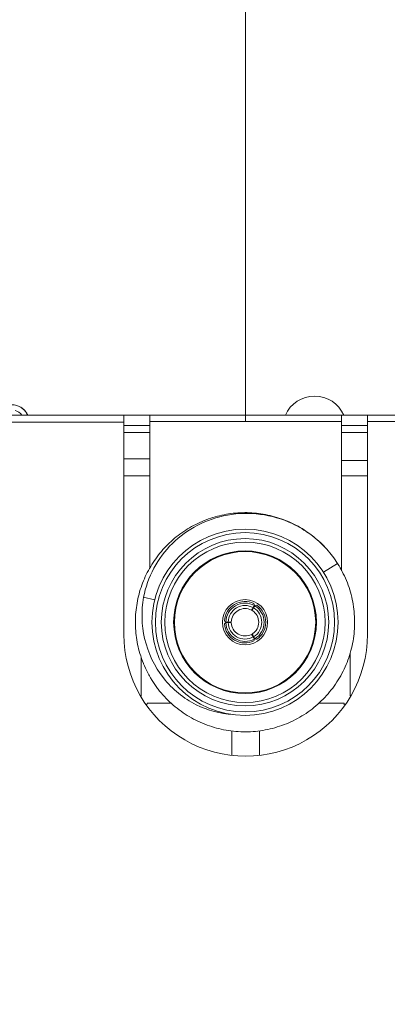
# Model space of a CAD drawing. Header units: centimetres. Extents: x -21 to 21, y -29.7 to 29.7.
# Tile 88 of 93: x 3.7 to 4.8, y 2.5 to 5.4. Entities that reach past the tile are written whole.
import ezdxf

# ---------------------------------------------------------------- set-up
doc = ezdxf.new("R2010")
doc.units = ezdxf.units.CM
doc.header["$MEASUREMENT"] = 0

msp = doc.modelspace()

# ---------------------------------------------------------------- linework, layer by layer
at = {"color": 8, "lineweight": 5}
msp.add_open_spline([(-21.00035, -29.70651), (-21.00035, -29.70651), (20.99965, -29.70651), (20.99965, -29.70651), (20.99965, -29.70651), (20.99965, 29.69349), (20.99965, 29.69349), (20.99965, 29.69349), (-21.00035, 29.69349), (-21.00035, 29.69349), (-21.00035, 29.69349), (-21.00035, -29.70651), (-21.00035, -29.70651)], degree=3, knots=[0, 0, 0, 0, 0.25, 0.25, 0.25, 0.5, 0.5, 0.5, 0.75, 0.75, 0.75, 1, 1, 1, 1], dxfattribs=at)
at = {"color": 8, "lineweight": 0}
msp.add_open_spline([(4.39396, 4.225), (4.39396, 4.225), (4.39396, 8.93463), (4.39396, 8.93463)], degree=3, dxfattribs=at)
at = {"lineweight": 5}
for points in [[(3.76796, 4.24255), (3.76007, 4.2609), (3.74201, 4.27279), (3.72203, 4.27279)], [(3.75079, 4.24275), (3.74625, 4.24922), (3.73908, 4.25436), (3.73147, 4.25649)], [(3.75059, 4.26401), (3.74901, 4.26509), (3.74737, 4.26608), (3.74568, 4.26697)], [(3.76074, 4.25478), (3.7578, 4.2583), (3.75438, 4.26141), (3.75059, 4.26401)], [(3.76367, 4.25089), (3.76276, 4.25223), (3.76178, 4.25353), (3.76074, 4.25478)], [(3.76618, 4.24678), (3.76541, 4.24819), (3.76457, 4.24956), (3.76367, 4.25089)], [(3.76789, 4.24333), (3.76736, 4.2445), (3.76679, 4.24565), (3.76618, 4.24678)], [(-9.52757, 4.24279), (-9.52757, 4.24279), (4.04396, 4.24279), (4.04396, 4.24279)], [(4.04396, 4.22305), (4.04396, 4.22305), (2.97761, 4.22298), (2.97761, 4.22298)], [(4.04396, 4.24279), (4.04396, 4.24279), (4.11896, 4.24279), (4.11896, 4.24279)], [(4.04396, 3.61279), (4.04396, 3.61279), (4.04396, 4.24279), (4.04396, 4.24279)], [(4.11896, 4.24279), (4.11896, 4.24279), (4.66896, 4.24279), (4.66896, 4.24279)], [(4.11896, 3.80297), (4.11896, 3.80297), (4.11896, 4.24279), (4.11896, 4.24279)], [(4.66896, 4.225), (4.66896, 4.225), (4.11896, 4.225), (4.11896, 4.225)], [(4.66896, 4.24279), (4.66896, 4.24279), (4.74396, 4.24279), (4.74396, 4.24279)], [(4.66896, 3.79534), (4.66896, 3.79534), (4.66896, 4.24279), (4.66896, 4.24279)], [(4.74396, 4.24279), (4.74396, 4.24279), (5.17396, 4.24279), (5.17396, 4.24279)], [(4.74396, 3.61279), (4.74396, 3.61279), (4.74396, 4.24279), (4.74396, 4.24279)], [(5.17396, 4.225), (5.17396, 4.225), (4.74396, 4.225), (4.74396, 4.225)], [(4.11896, 4.21331), (4.11896, 4.21331), (4.04396, 4.21331), (4.04396, 4.21331)], [(4.04396, 4.19279), (4.04396, 4.19279), (4.11896, 4.19279), (4.11896, 4.19279)], [(4.74396, 4.21331), (4.74396, 4.21331), (4.66896, 4.21331), (4.66896, 4.21331)], [(4.66896, 4.19279), (4.66896, 4.19279), (4.74396, 4.19279), (4.74396, 4.19279)], [(4.11896, 4.11779), (4.11896, 4.11779), (4.04396, 4.11779), (4.04396, 4.11779)], [(4.74396, 4.11279), (4.74396, 4.11279), (4.66896, 4.11279), (4.66896, 4.11279)], [(4.11896, 4.0685), (4.11896, 4.0685), (4.04396, 4.0685), (4.04396, 4.0685)], [(4.74396, 4.0685), (4.74396, 4.0685), (4.66896, 4.0685), (4.66896, 4.0685)], [(4.65786, 3.81685), (4.6487, 3.83119), (4.63839, 3.84475), (4.62702, 3.85739)], [(4.61778, 3.79136), (4.61778, 3.79136), (4.6578, 3.81682), (4.6578, 3.81682)], [(4.65866, 3.81546), (4.65838, 3.81592), (4.65809, 3.81637), (4.6578, 3.81682)], [(4.65917, 3.81465), (4.659, 3.81492), (4.65883, 3.81519), (4.65866, 3.81546)], [(4.67106, 3.79397), (4.66736, 3.80101), (4.6634, 3.80791), (4.65917, 3.81465)], [(4.6835, 3.76736), (4.67977, 3.77642), (4.67562, 3.7853), (4.67106, 3.79397)], [(4.13244, 3.71215), (4.13244, 3.71215), (4.1009, 3.71997), (4.1009, 3.71997)], [(4.41244, 3.68497), (4.41244, 3.68497), (4.41078, 3.68255), (4.41078, 3.68255)], [(4.41088, 3.6827), (4.41088, 3.6827), (4.41078, 3.68255), (4.41078, 3.68255)], [(4.4141, 3.6874), (4.4141, 3.6874), (4.41244, 3.68497), (4.41244, 3.68497)], [(4.41284, 3.68136), (4.41284, 3.68136), (4.41664, 3.68931), (4.41664, 3.68931)], [(4.41284, 3.68136), (4.41284, 3.68136), (4.41291, 3.68152), (4.41291, 3.68152)], [(4.41576, 3.68982), (4.41576, 3.68982), (4.4141, 3.6874), (4.4141, 3.6874)], [(4.41576, 3.68982), (4.41576, 3.68982), (4.41688, 3.69176), (4.41688, 3.69176)], [(4.42002, 3.69517), (4.42002, 3.69517), (4.41664, 3.68931), (4.41664, 3.68931)], [(4.41688, 3.69176), (4.41688, 3.69176), (4.41801, 3.6937), (4.41801, 3.6937)], [(4.41915, 3.69567), (4.41872, 3.69759), (4.41825, 3.6995), (4.41776, 3.70141)], [(4.41801, 3.6937), (4.41801, 3.6937), (4.41915, 3.69567), (4.41915, 3.69567)], [(4.42568, 3.69684), (4.42378, 3.69631), (4.42189, 3.69575), (4.42002, 3.69517)], [(4.33281, 3.65236), (4.33374, 3.65145), (4.33468, 3.65054), (4.33563, 3.64965)], [(4.33709, 3.64729), (4.33564, 3.64595), (4.33421, 3.6446), (4.33281, 3.64322)], [(4.33709, 3.64829), (4.33709, 3.64829), (4.33563, 3.64965), (4.33563, 3.64965)], [(4.33709, 3.64829), (4.33709, 3.64829), (4.33789, 3.64829), (4.33789, 3.64829)], [(4.33768, 3.64729), (4.33768, 3.64729), (4.33709, 3.64729), (4.33709, 3.64729)], [(4.33794, 3.64729), (4.33794, 3.64729), (4.33768, 3.64729), (4.33768, 3.64729)], [(4.33789, 3.64829), (4.33789, 3.64829), (4.3383, 3.64829), (4.3383, 3.64829)], [(4.33828, 3.64729), (4.33828, 3.64729), (4.33794, 3.64729), (4.33794, 3.64729)], [(4.33904, 3.64729), (4.33904, 3.64729), (4.33828, 3.64729), (4.33828, 3.64729)], [(4.3383, 3.64829), (4.3383, 3.64829), (4.33941, 3.64829), (4.33941, 3.64829)], [(4.34032, 3.64728), (4.34032, 3.64728), (4.33904, 3.64729), (4.33904, 3.64729)], [(4.33941, 3.64829), (4.33941, 3.64829), (4.34005, 3.64829), (4.34005, 3.64829)], [(4.34005, 3.64829), (4.34023, 3.64829), (4.3404, 3.64829), (4.34057, 3.64829)], [(4.3408, 3.64728), (4.3408, 3.64728), (4.34032, 3.64728), (4.34032, 3.64728)], [(4.34057, 3.64829), (4.34057, 3.64829), (4.34098, 3.6483), (4.34098, 3.6483)], [(4.34081, 3.64728), (4.34096, 3.64728), (4.34111, 3.64728), (4.34126, 3.64728)], [(4.34098, 3.6483), (4.34098, 3.6483), (4.34147, 3.6483), (4.34147, 3.6483)], [(4.3423, 3.64728), (4.3423, 3.64728), (4.34126, 3.64728), (4.34126, 3.64728)], [(4.34147, 3.6483), (4.34147, 3.6483), (4.34236, 3.6483), (4.34236, 3.6483)], [(4.34385, 3.64728), (4.34385, 3.64728), (4.3423, 3.64728), (4.3423, 3.64728)], [(4.34236, 3.6483), (4.34236, 3.6483), (4.34297, 3.6483), (4.34297, 3.6483)], [(4.34297, 3.6483), (4.34297, 3.6483), (4.34385, 3.6483), (4.34385, 3.6483)], [(4.34677, 3.64852), (4.34677, 3.64852), (4.34385, 3.6483), (4.34385, 3.6483)], [(4.34385, 3.64728), (4.34385, 3.64728), (4.34677, 3.64705), (4.34677, 3.64705)], [(4.35263, 3.64897), (4.35263, 3.64897), (4.34677, 3.64852), (4.34677, 3.64852)], [(4.34677, 3.64705), (4.34677, 3.64705), (4.3497, 3.64683), (4.3497, 3.64683)], [(4.3497, 3.64683), (4.3497, 3.64683), (4.35263, 3.6466), (4.35263, 3.6466)], [(4.35263, 3.64897), (4.35263, 3.64897), (4.35245, 3.64896), (4.35245, 3.64896)], [(4.35245, 3.64662), (4.35245, 3.64662), (4.35263, 3.6466), (4.35263, 3.6466)], [(4.41078, 3.61303), (4.41078, 3.61303), (4.4141, 3.60818), (4.4141, 3.60818)], [(4.41078, 3.61303), (4.41078, 3.61303), (4.41088, 3.61288), (4.41088, 3.61288)], [(4.41291, 3.61405), (4.41291, 3.61405), (4.41284, 3.61422), (4.41284, 3.61422)], [(4.41411, 3.61157), (4.41411, 3.61157), (4.41284, 3.61422), (4.41284, 3.61422)], [(4.4141, 3.60818), (4.4141, 3.60818), (4.41576, 3.60576), (4.41576, 3.60576)], [(4.41538, 3.60892), (4.41538, 3.60892), (4.41411, 3.61157), (4.41411, 3.61157)], [(4.41664, 3.60627), (4.41664, 3.60627), (4.41538, 3.60892), (4.41538, 3.60892)], [(4.41689, 3.6038), (4.41689, 3.6038), (4.41576, 3.60576), (4.41576, 3.60576)], [(4.41664, 3.60627), (4.41664, 3.60627), (4.42002, 3.60041), (4.42002, 3.60041)], [(4.41802, 3.60185), (4.41802, 3.60185), (4.41689, 3.6038), (4.41689, 3.6038)], [(4.41776, 3.59417), (4.41809, 3.59543), (4.4184, 3.5967), (4.4187, 3.59796)], [(4.41915, 3.59991), (4.41915, 3.59991), (4.41802, 3.60185), (4.41802, 3.60185)], [(4.41915, 3.59991), (4.41915, 3.59991), (4.4187, 3.59796), (4.4187, 3.59796)], [(4.42002, 3.60041), (4.42189, 3.59982), (4.42378, 3.59927), (4.42568, 3.59874)], [(4.09012, 3.55816), (4.09302, 3.54835), (4.0964, 3.5387), (4.10026, 3.52924)], [(4.09396, 3.43581), (4.09396, 3.43581), (4.09396, 3.54682), (4.09396, 3.54682)], [(4.69396, 3.55821), (4.69396, 3.55821), (4.69396, 3.43621), (4.69396, 3.43621)], [(4.10062, 3.52835), (4.10062, 3.52835), (4.10026, 3.52924), (4.10026, 3.52924)], [(4.1005, 3.52866), (4.1005, 3.52866), (4.10031, 3.52926), (4.10031, 3.52926)], [(4.10065, 3.52836), (4.10065, 3.52836), (4.1005, 3.52866), (4.1005, 3.52866)], [(4.10062, 3.52835), (4.10401, 3.52012), (4.10775, 3.51203), (4.11184, 3.50411)], [(4.11184, 3.50411), (4.11428, 3.49938), (4.11683, 3.49471), (4.11951, 3.49011)], [(4.11951, 3.49011), (4.1214, 3.48686), (4.12335, 3.48364), (4.12535, 3.48045)], [(4.12553, 3.48017), (4.12553, 3.48017), (4.12535, 3.48045), (4.12535, 3.48045)], [(4.12553, 3.48017), (4.12553, 3.48017), (4.12538, 3.48047), (4.12538, 3.48047)], [(4.12553, 3.48017), (4.13039, 3.47246), (4.13557, 3.46497), (4.14107, 3.45771)], [(4.14107, 3.45771), (4.14156, 3.45706), (4.14206, 3.45641), (4.14256, 3.45576)], [(4.11055, 3.41077), (4.11055, 3.41077), (4.11063, 3.41562), (4.11063, 3.41562)], [(4.17974, 3.41562), (4.17974, 3.41562), (4.11063, 3.41562), (4.11063, 3.41562)], [(4.67727, 3.41562), (4.67727, 3.41562), (4.60481, 3.41562), (4.60481, 3.41562)], [(4.67727, 3.41562), (4.67727, 3.41562), (4.67736, 3.41058), (4.67736, 3.41058)], [(4.35396, 3.33528), (4.35396, 3.33528), (4.35396, 3.26508), (4.35396, 3.26508)], [(4.43396, 3.26508), (4.43396, 3.26508), (4.43396, 3.33562), (4.43396, 3.33562)]]:
    msp.add_open_spline(points, degree=3, dxfattribs=at)
for points, knots in [([(4.67581, 4.24292), (4.66125, 4.27625), (4.62833, 4.29779), (4.59196, 4.29779), (4.55559, 4.29779), (4.52267, 4.27625), (4.50811, 4.24292)], [0, 0, 0, 0, 0.5, 0.5, 0.5, 1, 1, 1, 1]), ([(4.09012, 3.55816), (4.08509, 3.57513), (4.08152, 3.59258), (4.07943, 3.61018), (4.07735, 3.62779), (4.07674, 3.64556), (4.0776, 3.66326), (4.07845, 3.68097), (4.08077, 3.69861), (4.08457, 3.71592), (4.08838, 3.73323), (4.09367, 3.75022), (4.10038, 3.76662), (4.10709, 3.78303), (4.11522, 3.79886), (4.12459, 3.8139), (4.13396, 3.82895), (4.14458, 3.84322), (4.15631, 3.85651), (4.16803, 3.8698), (4.18087, 3.88211), (4.19468, 3.89324), (4.20848, 3.90436), (4.22324, 3.91429), (4.23874, 3.92289), (4.25424, 3.93149), (4.27047, 3.93877), (4.28719, 3.94466), (4.3039, 3.95056), (4.32111, 3.95508), (4.33857, 3.95812), (4.35603, 3.96117), (4.37375, 3.96275), (4.39148, 3.96279), (4.4092, 3.96282), (4.42693, 3.96131), (4.4444, 3.95833), (4.46188, 3.95535), (4.4791, 3.9509), (4.49583, 3.94507), (4.51257, 3.93923), (4.52883, 3.93201), (4.54436, 3.92347), (4.55989, 3.91493), (4.5747, 3.90508), (4.58855, 3.89401), (4.6024, 3.88294), (4.61529, 3.87065), (4.62705, 3.85742)], [0, 0, 0, 0, 0.0625, 0.0625, 0.0625, 0.125, 0.125, 0.125, 0.1875, 0.1875, 0.1875, 0.25, 0.25, 0.25, 0.3125, 0.3125, 0.3125, 0.375, 0.375, 0.375, 0.4375, 0.4375, 0.4375, 0.5, 0.5, 0.5, 0.5625, 0.5625, 0.5625, 0.625, 0.625, 0.625, 0.6875, 0.6875, 0.6875, 0.75, 0.75, 0.75, 0.8125, 0.8125, 0.8125, 0.875, 0.875, 0.875, 0.9375, 0.9375, 0.9375, 1, 1, 1, 1]), ([(4.62702, 3.85739), (4.5991, 3.88847), (4.565, 3.91399), (4.52728, 3.9316), (4.46978, 3.95844), (4.40388, 3.9669), (4.34182, 3.95576), (4.31198, 3.9504), (4.28304, 3.9405), (4.25624, 3.92667), (4.22944, 3.91284), (4.20478, 3.89507), (4.18344, 3.8741), (4.14077, 3.83216), (4.11134, 3.77743), (4.1009, 3.71997)], [0, 0, 0, 0, 0.2, 0.2, 0.2, 0.4, 0.4, 0.4, 0.6, 0.6, 0.6, 0.8, 0.8, 0.8, 1, 1, 1, 1]), ([(4.65958, 3.64779), (4.65958, 3.79552), (4.53982, 3.91529), (4.39208, 3.91529), (4.24435, 3.91529), (4.12458, 3.79553), (4.12458, 3.64779), (4.12458, 3.50005), (4.24435, 3.38029), (4.39208, 3.38029), (4.53982, 3.38029), (4.65958, 3.50005), (4.65958, 3.64779)], [0, 0, 0, 0, 0.25, 0.25, 0.25, 0.5, 0.5, 0.5, 0.75, 0.75, 0.75, 1, 1, 1, 1]), ([(4.64958, 3.64779), (4.64958, 3.79), (4.5343, 3.90529), (4.39208, 3.90529), (4.24987, 3.90529), (4.13458, 3.79), (4.13458, 3.64779), (4.13458, 3.50558), (4.24987, 3.39029), (4.39208, 3.39029), (4.5343, 3.39029), (4.64958, 3.50557), (4.64958, 3.64779)], [0, 0, 0, 0, 0.25, 0.25, 0.25, 0.5, 0.5, 0.5, 0.75, 0.75, 0.75, 1, 1, 1, 1]), ([(4.63258, 3.64779), (4.63258, 3.78061), (4.52491, 3.88829), (4.39208, 3.88829), (4.25926, 3.88829), (4.15158, 3.78061), (4.15158, 3.64779), (4.15158, 3.51496), (4.25926, 3.40729), (4.39208, 3.40729), (4.52491, 3.40729), (4.63258, 3.51496), (4.63258, 3.64779)], [0, 0, 0, 0, 0.25, 0.25, 0.25, 0.5, 0.5, 0.5, 0.75, 0.75, 0.75, 1, 1, 1, 1]), ([(4.62258, 3.64779), (4.62258, 3.77509), (4.51938, 3.87829), (4.39208, 3.87829), (4.26478, 3.87829), (4.16158, 3.77509), (4.16158, 3.64779), (4.16158, 3.52049), (4.26478, 3.41729), (4.39208, 3.41729), (4.51938, 3.41729), (4.62258, 3.52049), (4.62258, 3.64779)], [0, 0, 0, 0, 0.25, 0.25, 0.25, 0.5, 0.5, 0.5, 0.75, 0.75, 0.75, 1, 1, 1, 1]), ([(4.59708, 3.64779), (4.59708, 3.76101), (4.5053, 3.85279), (4.39208, 3.85279), (4.27887, 3.85279), (4.18708, 3.76101), (4.18708, 3.64779), (4.18708, 3.53457), (4.27886, 3.44279), (4.39208, 3.44279), (4.5053, 3.44279), (4.59708, 3.53457), (4.59708, 3.64779)], [0, 0, 0, 0, 0.25, 0.25, 0.25, 0.5, 0.5, 0.5, 0.75, 0.75, 0.75, 1, 1, 1, 1]), ([(4.59508, 3.64779), (4.59508, 3.7599), (4.5042, 3.85079), (4.39208, 3.85079), (4.27997, 3.85079), (4.18908, 3.7599), (4.18908, 3.64779), (4.18908, 3.53568), (4.27997, 3.44479), (4.39208, 3.44479), (4.5042, 3.44479), (4.59508, 3.53567), (4.59508, 3.64779)], [0, 0, 0, 0, 0.25, 0.25, 0.25, 0.5, 0.5, 0.5, 0.75, 0.75, 0.75, 1, 1, 1, 1]), ([(4.6835, 3.76736), (4.69065, 3.74993), (4.69624, 3.73181), (4.70013, 3.71335), (4.70403, 3.69488), (4.70624, 3.67608), (4.7068, 3.65723), (4.70735, 3.63837), (4.70626, 3.61947), (4.70348, 3.60081), (4.70071, 3.58215), (4.69626, 3.56374), (4.69015, 3.54589), (4.68404, 3.52804), (4.67627, 3.51077), (4.66705, 3.49431), (4.65782, 3.47786), (4.64714, 3.46222), (4.63517, 3.44765), (4.6232, 3.43307), (4.60994, 3.41955), (4.59555, 3.40735), (4.58117, 3.39515), (4.56566, 3.38426), (4.5493, 3.37488), (4.53294, 3.36549), (4.51573, 3.3576), (4.49796, 3.35126), (4.48019, 3.34493), (4.46187, 3.34015), (4.44326, 3.33705), (4.42466, 3.33395), (4.40577, 3.33252), (4.38691, 3.33283), (4.36805, 3.33315), (4.34922, 3.33522), (4.33072, 3.33893), (4.31223, 3.34263), (4.29406, 3.34799), (4.27651, 3.35489), (4.25895, 3.36179), (4.24201, 3.37025), (4.22597, 3.38017), (4.20993, 3.3901), (4.19481, 3.4015), (4.18084, 3.41418), (4.16686, 3.42686), (4.15404, 3.44082), (4.14256, 3.45576)], [0, 0, 0, 0, 0.0625, 0.0625, 0.0625, 0.125, 0.125, 0.125, 0.1875, 0.1875, 0.1875, 0.25, 0.25, 0.25, 0.3125, 0.3125, 0.3125, 0.375, 0.375, 0.375, 0.4375, 0.4375, 0.4375, 0.5, 0.5, 0.5, 0.5625, 0.5625, 0.5625, 0.625, 0.625, 0.625, 0.6875, 0.6875, 0.6875, 0.75, 0.75, 0.75, 0.8125, 0.8125, 0.8125, 0.875, 0.875, 0.875, 0.9375, 0.9375, 0.9375, 1, 1, 1, 1]), ([(4.35751, 3.38253), (4.32144, 3.38463), (4.28526, 3.39415), (4.25201, 3.41078), (4.216, 3.4288), (4.18343, 3.45517), (4.15775, 3.48778), (4.13208, 3.52039), (4.11329, 3.55925), (4.10367, 3.60088), (4.09479, 3.63932), (4.09371, 3.68012), (4.1009, 3.71997)], [0, 0, 0, 0, 0.25, 0.25, 0.25, 0.5, 0.5, 0.5, 0.75, 0.75, 0.75, 1, 1, 1, 1]), ([(4.45708, 3.64779), (4.45708, 3.68369), (4.42798, 3.71279), (4.39208, 3.71279), (4.35618, 3.71279), (4.32708, 3.68369), (4.32708, 3.64779), (4.32708, 3.61189), (4.35618, 3.58279), (4.39208, 3.58279), (4.42798, 3.58279), (4.45708, 3.61189), (4.45708, 3.64779)], [0, 0, 0, 0, 0.25, 0.25, 0.25, 0.5, 0.5, 0.5, 0.75, 0.75, 0.75, 1, 1, 1, 1]), ([(4.41776, 3.70141), (4.40007, 3.70988), (4.37934, 3.70908), (4.36236, 3.69927), (4.34537, 3.68947), (4.33432, 3.67191), (4.33281, 3.65236)], [0, 0, 0, 0, 0.5, 0.5, 0.5, 1, 1, 1, 1]), ([(4.41915, 3.69567), (4.4022, 3.70525), (4.38145, 3.70516), (4.36458, 3.69542), (4.34772, 3.68568), (4.33726, 3.66776), (4.33709, 3.64829)], [0, 0, 0, 0, 0.5, 0.5, 0.5, 1, 1, 1, 1]), ([(4.41576, 3.68982), (4.4009, 3.69819), (4.38273, 3.69809), (4.36796, 3.68956), (4.3532, 3.68104), (4.34403, 3.66535), (4.34385, 3.6483)], [0, 0, 0, 0, 0.5, 0.5, 0.5, 1, 1, 1, 1]), ([(4.41078, 3.68255), (4.39874, 3.68903), (4.38419, 3.68881), (4.37235, 3.68197), (4.3605, 3.67513), (4.35304, 3.66265), (4.35263, 3.64897)], [0, 0, 0, 0, 0.5, 0.5, 0.5, 1, 1, 1, 1]), ([(4.41284, 3.61422), (4.42447, 3.62141), (4.43155, 3.63411), (4.43155, 3.64779), (4.43155, 3.66147), (4.42447, 3.67417), (4.41284, 3.68136)], [0, 0, 0, 0, 0.5, 0.5, 0.5, 1, 1, 1, 1]), ([(4.41664, 3.60627), (4.43132, 3.61495), (4.44032, 3.63074), (4.44032, 3.64779), (4.44032, 3.66484), (4.43132, 3.68062), (4.41664, 3.68931)], [0, 0, 0, 0, 0.5, 0.5, 0.5, 1, 1, 1, 1]), ([(4.42002, 3.60041), (4.43679, 3.6103), (4.44708, 3.62832), (4.44708, 3.64779), (4.44708, 3.66726), (4.43679, 3.68528), (4.42002, 3.69517)], [0, 0, 0, 0, 0.5, 0.5, 0.5, 1, 1, 1, 1]), ([(4.42568, 3.59874), (4.44186, 3.60982), (4.45153, 3.62817), (4.45153, 3.64779), (4.45153, 3.6674), (4.44186, 3.68575), (4.42568, 3.69684)], [0, 0, 0, 0, 0.5, 0.5, 0.5, 1, 1, 1, 1]), ([(4.33281, 3.64322), (4.33432, 3.62366), (4.34537, 3.60611), (4.36236, 3.5963), (4.37934, 3.5865), (4.40007, 3.5857), (4.41776, 3.59417)], [0, 0, 0, 0, 0.5, 0.5, 0.5, 1, 1, 1, 1]), ([(4.33709, 3.64729), (4.33726, 3.62782), (4.34772, 3.60989), (4.36458, 3.60016), (4.38145, 3.59042), (4.4022, 3.59033), (4.41915, 3.59991)], [0, 0, 0, 0, 0.5, 0.5, 0.5, 1, 1, 1, 1]), ([(4.34385, 3.64728), (4.34403, 3.63023), (4.3532, 3.61454), (4.36796, 3.60601), (4.38273, 3.59749), (4.4009, 3.59739), (4.41576, 3.60576)], [0, 0, 0, 0, 0.5, 0.5, 0.5, 1, 1, 1, 1]), ([(4.35263, 3.6466), (4.35304, 3.63293), (4.3605, 3.62045), (4.37235, 3.61361), (4.38419, 3.60677), (4.39874, 3.60655), (4.41078, 3.61303)], [0, 0, 0, 0, 0.5, 0.5, 0.5, 1, 1, 1, 1]), ([(4.04396, 3.61279), (4.04396, 3.48775), (4.11067, 3.3722), (4.21896, 3.30968), (4.32725, 3.24716), (4.46067, 3.24716), (4.56896, 3.30968), (4.67725, 3.3722), (4.74396, 3.48775), (4.74396, 3.61279)], [0, 0, 0, 0, 0.3333333, 0.3333333, 0.3333333, 0.6666667, 0.6666667, 0.6666667, 1, 1, 1, 1])]:
    msp.add_open_spline(points, degree=3, knots=knots, dxfattribs=at)

doc.saveas('drawing.dxf')
